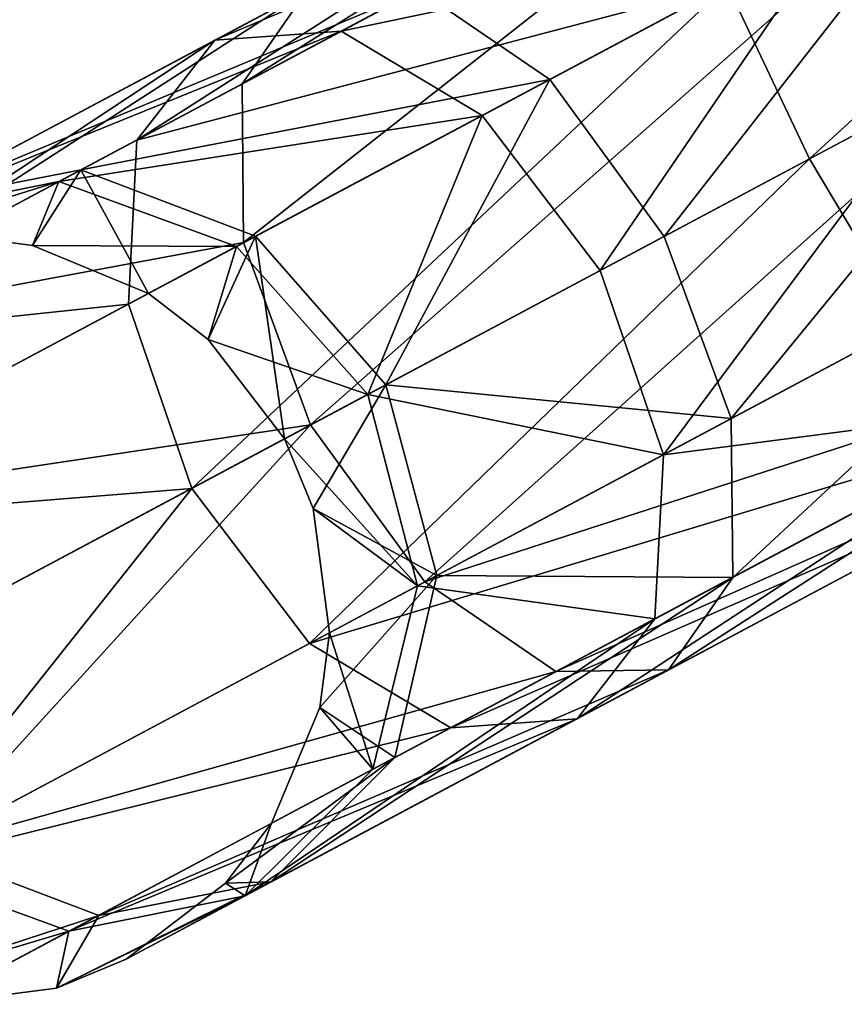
# Model space of a CAD drawing. Header units: millimetres. Extents: x 0 to 441, y 0 to 441.
# Tile 12 of 256: x 26.65 to 29.86, y 115.37 to 119.21. Entities that reach past the tile are written whole.
import ezdxf

# ---------------------------------------------------------------- set-up
doc = ezdxf.new("R2010")
doc.units = ezdxf.units.MM
doc.header["$LTSCALE"] = 25.4
doc.layers.get('0').update_dxf_attribs({"true_color": 0xff5454})

# ---------------------------------------------------------------- blocks, each defined once
blk = doc.blocks.new('NESS-6768.STL')
at = {"color": 250, "true_color": 0x262626}
mesh = blk.add_polyface(dxfattribs=at)
corners = [(90.4292, 179.1808, 15.8231), (88.2047, 177.1436, 15.485), (87.8838, 177.8224, 15.6826), (90.8313, 178.5453, 15.63)]
mesh.append_faces([[corners[k] for k in face] for face in [(0, 1, 2), (1, 0, 3)]], dxfattribs={"vtx0": -1, "color": 250})
mesh = blk.add_polyface(dxfattribs=at)
corners = [(85.9932, 177.4359, 277.2104), (88.3807, 178.9377, 277.2983), (86.2432, 177.797, 276.5702), (88.4514, 178.7477, 278.0478)]
mesh.append_faces([[corners[k] for k in face] for face in [(0, 1, 2), (1, 0, 3)]], dxfattribs={"vtx0": -1, "color": 250})
mesh = blk.add_polyface(dxfattribs=at)
corners = [(88.6855, 177.4001, 18.435), (89.7957, 178.8428, 18.32), (88.3002, 178.0446, 18.2374), (90.0998, 178.1549, 18.5131)]
mesh.append_faces([[corners[k] for k in face] for face in [(0, 1, 2), (1, 0, 3)]], dxfattribs={"vtx0": -1, "color": 250})
mesh = blk.add_polyface(dxfattribs=at)
corners = [(86.6824, 177.8036, 275.9299), (88.7753, 178.2982, 276.0001), (87.1931, 177.4538, 275.4612), (88.4993, 178.7732, 276.5488)]
mesh.append_faces([[corners[k] for k in face] for face in [(0, 1, 2), (1, 0, 3)]], dxfattribs={"vtx0": -1, "color": 250})
mesh = blk.add_polyface(dxfattribs=at)
corners = [(85.9995, 176.8169, 277.6792), (88.4514, 178.7477, 278.0478), (85.9932, 177.4359, 277.2104), (88.6924, 178.2539, 278.5965)]
mesh.append_faces([[corners[k] for k in face] for face in [(0, 1, 2), (1, 0, 3)]], dxfattribs={"vtx0": -1, "color": 250})
mesh = blk.add_polyface(dxfattribs=at)
corners = [(85.5835, 177.2172, 17.2833), (87.7389, 178.5952, 16.96), (87.7133, 178.3538, 16.2225), (85.8869, 177.6069, 17.8825)]
mesh.append_faces([[corners[k] for k in face] for face in [(0, 1, 2), (1, 0, 3)]], dxfattribs={"vtx0": -1, "color": 250})
mesh = blk.add_polyface(dxfattribs=at)
corners = [(85.8869, 177.6069, 17.8825), (87.9537, 178.4821, 17.6975), (87.7389, 178.5952, 16.96), (86.3795, 177.642, 18.4816)]
mesh.append_faces([[corners[k] for k in face] for face in [(0, 1, 2), (1, 0, 3)]], dxfattribs={"vtx0": -1, "color": 250})
mesh = blk.add_polyface(dxfattribs=at)
corners = [(90.8313, 178.5453, 15.63), (88.59, 176.4991, 15.6826), (88.2047, 177.1436, 15.485), (91.1354, 177.8575, 15.8231)]
mesh.append_faces([[corners[k] for k in face] for face in [(0, 1, 2), (1, 0, 3)]], dxfattribs={"vtx0": -1, "color": 250})
mesh = blk.add_polyface(dxfattribs=at)
corners = [(86.3795, 177.642, 18.4816), (88.3002, 178.0446, 18.2374), (87.9537, 178.4821, 17.6975), (86.9294, 177.3131, 18.9202)]
mesh.append_faces([[corners[k] for k in face] for face in [(0, 1, 2), (1, 0, 3)]], dxfattribs={"vtx0": -1, "color": 250})
mesh = blk.add_polyface(dxfattribs=at)
corners = [(85.5835, 177.2172, 17.2833), (87.8838, 177.8224, 15.6826), (85.5506, 176.5773, 16.8447), (87.7133, 178.3538, 16.2225)]
mesh.append_faces([[corners[k] for k in face] for face in [(0, 1, 2), (1, 0, 3)]], dxfattribs={"vtx0": -1, "color": 250})
mesh = blk.add_polyface(dxfattribs=at)
corners = [(88.7753, 178.2982, 276.0001), (87.6385, 176.8414, 275.2896), (87.1931, 177.4538, 275.4612), (89.1348, 177.6399, 275.7993)]
mesh.append_faces([[corners[k] for k in face] for face in [(0, 1, 2), (1, 0, 3)]], dxfattribs={"vtx0": -1, "color": 250})
mesh = blk.add_polyface(dxfattribs=at)
corners = [(86.2603, 176.1059, 277.8507), (88.6924, 178.2539, 278.5965), (85.9995, 176.8169, 277.6792), (89.0391, 177.5889, 278.7973)]
mesh.append_faces([[corners[k] for k in face] for face in [(0, 1, 2), (1, 0, 3)]], dxfattribs={"vtx0": -1, "color": 250})
mesh = blk.add_polyface(dxfattribs=at)
corners = [(87.3891, 176.7083, 19.0808), (88.3002, 178.0446, 18.2374), (86.9294, 177.3131, 18.9202), (88.6855, 177.4001, 18.435)]
mesh.append_faces([[corners[k] for k in face] for face in [(0, 1, 2), (1, 0, 3)]], dxfattribs={"vtx0": -1, "color": 250})
mesh = blk.add_polyface(dxfattribs=at)
corners = [(84.6938, 176.9702, 274.7492), (86.6824, 177.8036, 275.9299), (85.3653, 177.1008, 274.382), (86.2432, 177.797, 276.5702)]
mesh.append_faces([[corners[k] for k in face] for face in [(0, 1, 2), (1, 0, 3)]], dxfattribs={"vtx0": -1, "color": 250})
mesh = blk.add_polyface(dxfattribs=at)
corners = [(85.3653, 177.1008, 274.382), (87.1931, 177.4538, 275.4612), (86.0462, 176.8418, 274.1133), (86.6824, 177.8036, 275.9299)]
mesh.append_faces([[corners[k] for k in face] for face in [(0, 1, 2), (1, 0, 3)]], dxfattribs={"vtx0": -1, "color": 250})
mesh = blk.add_polyface(dxfattribs=at)
corners = [(87.8838, 177.8224, 15.6826), (85.7971, 175.8587, 16.6842), (85.5506, 176.5773, 16.8447), (88.2047, 177.1436, 15.485)]
mesh.append_faces([[corners[k] for k in face] for face in [(0, 1, 2), (1, 0, 3)]], dxfattribs={"vtx0": -1, "color": 250})
mesh = blk.add_polyface(dxfattribs=at)
corners = [(84.2114, 176.485, 275.1163), (86.2432, 177.797, 276.5702), (84.6938, 176.9702, 274.7492), (85.9932, 177.4359, 277.2104)]
mesh.append_faces([[corners[k] for k in face] for face in [(0, 1, 2), (1, 0, 3)]], dxfattribs={"vtx0": -1, "color": 250})
mesh = blk.add_polyface(dxfattribs=at)
corners = [(84.5929, 176.9164, 19.6449), (86.3795, 177.642, 18.4816), (85.8869, 177.6069, 17.8825), (85.2796, 177.055, 19.9797)]
mesh.append_faces([[corners[k] for k in face] for face in [(0, 1, 2), (1, 0, 3)]], dxfattribs={"vtx0": -1, "color": 250})
mesh = blk.add_polyface(dxfattribs=at)
corners = [(85.2796, 177.055, 19.9797), (86.9294, 177.3131, 18.9202), (86.3795, 177.642, 18.4816), (85.9716, 176.802, 20.2248)]
mesh.append_faces([[corners[k] for k in face] for face in [(0, 1, 2), (1, 0, 3)]], dxfattribs={"vtx0": -1, "color": 250})
mesh = blk.add_polyface(dxfattribs=at)
corners = [(89.1348, 177.6399, 275.7993), (87.8993, 176.1305, 275.4612), (87.6385, 176.8414, 275.2896), (89.4815, 176.9748, 276.0001)]
mesh.append_faces([[corners[k] for k in face] for face in [(0, 1, 2), (1, 0, 3)]], dxfattribs={"vtx0": -1, "color": 250})
mesh = blk.add_polyface(dxfattribs=at)
corners = [(84.0954, 176.4231, 19.3102), (85.8869, 177.6069, 17.8825), (85.5835, 177.2172, 17.2833), (84.5929, 176.9164, 19.6449)]
mesh.append_faces([[corners[k] for k in face] for face in [(0, 1, 2), (1, 0, 3)]], dxfattribs={"vtx0": -1, "color": 250})
mesh = blk.add_polyface(dxfattribs=at)
corners = [(86.7057, 175.4935, 277.6792), (89.0391, 177.5889, 278.7973), (86.2603, 176.1059, 277.8507), (89.3986, 176.9306, 278.5965)]
mesh.append_faces([[corners[k] for k in face] for face in [(0, 1, 2), (1, 0, 3)]], dxfattribs={"vtx0": -1, "color": 250})
mesh = blk.add_polyface(dxfattribs=at)
corners = [(85.9995, 176.8169, 277.6792), (84.2114, 176.485, 275.1163), (84.0475, 175.7752, 275.3851), (85.9932, 177.4359, 277.2104)]
mesh.append_faces([[corners[k] for k in face] for face in [(0, 1, 2), (1, 0, 3)]], dxfattribs={"vtx0": -1, "color": 250})
mesh = blk.add_polyface(dxfattribs=at)
corners = [(87.1931, 177.4538, 275.4612), (86.5539, 176.2626, 274.0149), (86.0462, 176.8418, 274.1133), (87.6385, 176.8414, 275.2896)]
mesh.append_faces([[corners[k] for k in face] for face in [(0, 1, 2), (1, 0, 3)]], dxfattribs={"vtx0": -1, "color": 250})
mesh = blk.add_polyface(dxfattribs=at)
corners = [(87.6356, 175.9897, 18.9202), (88.6855, 177.4001, 18.435), (87.3891, 176.7083, 19.0808), (89.0064, 176.7213, 18.2374)]
mesh.append_faces([[corners[k] for k in face] for face in [(0, 1, 2), (1, 0, 3)]], dxfattribs={"vtx0": -1, "color": 250})
mesh = blk.add_polyface(dxfattribs=at)
corners = [(86.4833, 176.225, 20.3145), (86.9294, 177.3131, 18.9202), (85.9716, 176.802, 20.2248), (87.3891, 176.7083, 19.0808)]
mesh.append_faces([[corners[k] for k in face] for face in [(0, 1, 2), (1, 0, 3)]], dxfattribs={"vtx0": -1, "color": 250})
mesh = blk.add_polyface(dxfattribs=at)
corners = [(84.0954, 176.4231, 19.3102), (85.5506, 176.5773, 16.8447), (83.9205, 175.7074, 19.0651), (85.5835, 177.2172, 17.2833)]
mesh.append_faces([[corners[k] for k in face] for face in [(0, 1, 2), (1, 0, 3)]], dxfattribs={"vtx0": -1, "color": 250})
mesh = blk.add_polyface(dxfattribs=at)
corners = [(88.2047, 177.1436, 15.485), (86.2568, 175.254, 16.8447), (85.7971, 175.8587, 16.6842), (88.59, 176.4991, 15.6826)]
mesh.append_faces([[corners[k] for k in face] for face in [(0, 1, 2), (1, 0, 3)]], dxfattribs={"vtx0": -1, "color": 250})
mesh = blk.add_polyface(dxfattribs=at)
corners = [(84.6938, 176.9702, 274.7492), (85.3653, 177.1008, 274.382), (84.8854, 176.8446, 272.3016)]
mesh.append_faces([[corners[k] for k in face] for face in [(0, 1, 2)]], dxfattribs={"color": 250})
mesh = blk.add_polyface(dxfattribs=at)
corners = [(85.3653, 177.1008, 274.382), (85.1769, 176.8061, 272.3016), (84.8854, 176.8446, 272.3016)]
mesh.append_faces([[corners[k] for k in face] for face in [(0, 1, 2)]], dxfattribs={"color": 250})
mesh = blk.add_polyface(dxfattribs=at)
corners = [(85.3653, 177.1008, 274.382), (85.6283, 176.6187, 272.3016), (85.1769, 176.8061, 272.3016)]
mesh.append_faces([[corners[k] for k in face] for face in [(0, 1, 2)]], dxfattribs={"color": 250})
mesh = blk.add_polyface(dxfattribs=at)
corners = [(85.3653, 177.1008, 274.382), (86.0462, 176.8418, 274.1133), (85.6283, 176.6187, 272.3016)]
mesh.append_faces([[corners[k] for k in face] for face in [(0, 1, 2)]], dxfattribs={"color": 250})
mesh = blk.add_polyface(dxfattribs=at)
corners = [(84.4008, 176.7812, 21.8768), (85.2796, 177.055, 19.9797), (84.5929, 176.9164, 19.6449)]
mesh.append_faces([[corners[k] for k in face] for face in [(0, 1, 2)]], dxfattribs={"color": 250})
mesh = blk.add_polyface(dxfattribs=at)
corners = [(84.8854, 176.8446, 21.8768), (85.2796, 177.055, 19.9797), (84.4008, 176.7812, 21.8768)]
mesh.append_faces([[corners[k] for k in face] for face in [(0, 1, 2)]], dxfattribs={"color": 250})
mesh = blk.add_polyface(dxfattribs=at)
corners = [(85.1769, 176.8061, 21.8768), (85.2796, 177.055, 19.9797), (84.8854, 176.8446, 21.8768)]
mesh.append_faces([[corners[k] for k in face] for face in [(0, 1, 2)]], dxfattribs={"color": 250})
mesh = blk.add_polyface(dxfattribs=at)
corners = [(85.1769, 176.8061, 21.8768), (85.9716, 176.802, 20.2248), (85.2796, 177.055, 19.9797)]
mesh.append_faces([[corners[k] for k in face] for face in [(0, 1, 2)]], dxfattribs={"color": 250})
mesh = blk.add_polyface(dxfattribs=at)
corners = [(89.4815, 176.9748, 276.0001), (87.9056, 175.5115, 275.9299), (87.8993, 176.1305, 275.4612), (89.7225, 176.4811, 276.5488)]
mesh.append_faces([[corners[k] for k in face] for face in [(0, 1, 2), (1, 0, 3)]], dxfattribs={"vtx0": -1, "color": 250})
mesh = blk.add_polyface(dxfattribs=at)
corners = [(89.6746, 176.4556, 278.0478), (86.7057, 175.4935, 277.6792), (87.2164, 175.1437, 277.2104), (89.3986, 176.9306, 278.5965)]
mesh.append_faces([[corners[k] for k in face] for face in [(0, 1, 2), (1, 0, 3)]], dxfattribs={"vtx0": -1, "color": 250})
mesh = blk.add_polyface(dxfattribs=at)
corners = [(84.8854, 176.8446, 272.3016), (85.1769, 176.8061, 21.8768), (84.8854, 176.8446, 21.8768), (85.1769, 176.8061, 272.3016)]
mesh.append_faces([[corners[k] for k in face] for face in [(0, 1, 2), (1, 0, 3)]], dxfattribs={"vtx0": -1, "color": 250})
mesh = blk.add_polyface(dxfattribs=at)
corners = [(86.2603, 176.1059, 277.8507), (84.0475, 175.7752, 275.3851), (84.246, 175.031, 275.4835), (85.9995, 176.8169, 277.6792)]
mesh.append_faces([[corners[k] for k in face] for face in [(0, 1, 2), (1, 0, 3)]], dxfattribs={"vtx0": -1, "color": 250})
mesh = blk.add_polyface(dxfattribs=at)
corners = [(85.1769, 176.8061, 272.3016), (85.6283, 176.6187, 21.8768), (85.1769, 176.8061, 21.8768), (85.6283, 176.6187, 272.3016)]
mesh.append_faces([[corners[k] for k in face] for face in [(0, 1, 2), (1, 0, 3)]], dxfattribs={"vtx0": -1, "color": 250})
mesh = blk.add_polyface(dxfattribs=at)
corners = [(85.6283, 176.6187, 21.8768), (85.9716, 176.802, 20.2248), (85.1769, 176.8061, 21.8768)]
mesh.append_faces([[corners[k] for k in face] for face in [(0, 1, 2)]], dxfattribs={"color": 250})
mesh = blk.add_polyface(dxfattribs=at)
corners = [(86.0462, 176.8418, 274.1133), (85.8614, 176.4396, 272.3016), (85.6283, 176.6187, 272.3016)]
mesh.append_faces([[corners[k] for k in face] for face in [(0, 1, 2)]], dxfattribs={"color": 250})
mesh = blk.add_polyface(dxfattribs=at)
corners = [(86.0462, 176.8418, 274.1133), (86.1587, 176.0517, 272.3016), (85.8614, 176.4396, 272.3016)]
mesh.append_faces([[corners[k] for k in face] for face in [(0, 1, 2)]], dxfattribs={"color": 250})
mesh = blk.add_polyface(dxfattribs=at)
corners = [(86.0462, 176.8418, 274.1133), (86.5539, 176.2626, 274.0149), (86.1587, 176.0517, 272.3016)]
mesh.append_faces([[corners[k] for k in face] for face in [(0, 1, 2)]], dxfattribs={"color": 250})
mesh = blk.add_polyface(dxfattribs=at)
corners = [(86.5539, 176.2626, 274.0149), (87.8993, 176.1305, 275.4612), (86.7524, 175.5184, 274.1133), (87.6385, 176.8414, 275.2896)]
mesh.append_faces([[corners[k] for k in face] for face in [(0, 1, 2), (1, 0, 3)]], dxfattribs={"vtx0": -1, "color": 250})
mesh = blk.add_polyface(dxfattribs=at)
corners = [(85.8614, 176.4396, 21.8768), (85.9716, 176.802, 20.2248), (85.6283, 176.6187, 21.8768)]
mesh.append_faces([[corners[k] for k in face] for face in [(0, 1, 2)]], dxfattribs={"color": 250})
mesh = blk.add_polyface(dxfattribs=at)
corners = [(85.9716, 176.802, 20.2248), (85.8614, 176.4396, 21.8768), (86.4833, 176.225, 20.3145)]
mesh.append_faces([[corners[k] for k in face] for face in [(0, 1, 2)]], dxfattribs={"color": 250})
mesh = blk.add_polyface(dxfattribs=at)
corners = [(87.6356, 175.9897, 18.9202), (86.4833, 176.225, 20.3145), (86.6778, 175.4786, 20.2248), (87.3891, 176.7083, 19.0808)]
mesh.append_faces([[corners[k] for k in face] for face in [(0, 1, 2), (1, 0, 3)]], dxfattribs={"vtx0": -1, "color": 250})
mesh = blk.add_polyface(dxfattribs=at)
corners = [(89.1769, 176.1899, 17.6975), (87.6356, 175.9897, 18.9202), (87.6027, 175.3499, 18.4816), (89.0064, 176.7213, 18.2374)]
mesh.append_faces([[corners[k] for k in face] for face in [(0, 1, 2), (1, 0, 3)]], dxfattribs={"vtx0": -1, "color": 250})
mesh = blk.add_polyface(dxfattribs=at)
corners = [(85.6283, 176.6187, 272.3016), (85.8614, 176.4396, 21.8768), (85.6283, 176.6187, 21.8768), (85.8614, 176.4396, 272.3016)]
mesh.append_faces([[corners[k] for k in face] for face in [(0, 1, 2), (1, 0, 3)]], dxfattribs={"vtx0": -1, "color": 250})
mesh = blk.add_polyface(dxfattribs=at)
corners = [(83.9205, 175.7074, 19.0651), (85.7971, 175.8587, 16.6842), (84.1149, 174.961, 18.9754), (85.5506, 176.5773, 16.8447)]
mesh.append_faces([[corners[k] for k in face] for face in [(0, 1, 2), (1, 0, 3)]], dxfattribs={"vtx0": -1, "color": 250})
mesh = blk.add_polyface(dxfattribs=at)
corners = [(88.9365, 176.0616, 16.2225), (86.2568, 175.254, 16.8447), (88.59, 176.4991, 15.6826), (86.8067, 174.9251, 17.2833)]
mesh.append_faces([[corners[k] for k in face] for face in [(0, 1, 2), (1, 0, 3)]], dxfattribs={"vtx0": -1, "color": 250})
mesh = blk.add_polyface(dxfattribs=at)
corners = [(89.7225, 176.4811, 276.5488), (87.6556, 175.1503, 276.5702), (87.9056, 175.5115, 275.9299), (89.7932, 176.291, 277.2983)]
mesh.append_faces([[corners[k] for k in face] for face in [(0, 1, 2), (1, 0, 3)]], dxfattribs={"vtx0": -1, "color": 250})
mesh = blk.add_polyface(dxfattribs=at)
corners = [(85.8614, 176.4396, 21.8768), (86.1587, 176.0517, 272.3016), (86.1587, 176.0517, 21.8768), (85.8614, 176.4396, 272.3016)]
mesh.append_faces([[corners[k] for k in face] for face in [(0, 1, 2), (1, 0, 3)]], dxfattribs={"vtx0": -1, "color": 250})
mesh = blk.add_polyface(dxfattribs=at)
corners = [(85.8614, 176.4396, 21.8768), (86.1587, 176.0517, 21.8768), (86.4833, 176.225, 20.3145)]
mesh.append_faces([[corners[k] for k in face] for face in [(0, 1, 2)]], dxfattribs={"color": 250})
mesh = blk.add_polyface(dxfattribs=at)
corners = [(89.7932, 176.291, 277.2983), (87.2164, 175.1437, 277.2104), (87.6556, 175.1503, 276.5702), (89.6746, 176.4556, 278.0478)]
mesh.append_faces([[corners[k] for k in face] for face in [(0, 1, 2), (1, 0, 3)]], dxfattribs={"vtx0": -1, "color": 250})
mesh = blk.add_polyface(dxfattribs=at)
corners = [(86.5539, 176.2626, 274.0149), (86.271, 175.7799, 272.3016), (86.1587, 176.0517, 272.3016)]
mesh.append_faces([[corners[k] for k in face] for face in [(0, 1, 2)]], dxfattribs={"color": 250})
mesh = blk.add_polyface(dxfattribs=at)
corners = [(86.5539, 176.2626, 274.0149), (86.7524, 175.5184, 274.1133), (86.271, 175.7799, 272.3016)]
mesh.append_faces([[corners[k] for k in face] for face in [(0, 1, 2)]], dxfattribs={"color": 250})
mesh = blk.add_polyface(dxfattribs=at)
corners = [(86.4833, 176.225, 20.3145), (86.1587, 176.0517, 21.8768), (86.6778, 175.4786, 20.2248)]
mesh.append_faces([[corners[k] for k in face] for face in [(0, 1, 2)]], dxfattribs={"color": 250})
mesh = blk.add_polyface(dxfattribs=at)
corners = [(89.1769, 176.1899, 17.6975), (87.2993, 174.9602, 17.8825), (89.1513, 175.9485, 16.96), (87.6027, 175.3499, 18.4816)]
mesh.append_faces([[corners[k] for k in face] for face in [(0, 1, 2), (1, 0, 3)]], dxfattribs={"vtx0": -1, "color": 250})
mesh = blk.add_polyface(dxfattribs=at)
corners = [(86.7524, 175.5184, 274.1133), (87.9056, 175.5115, 275.9299), (86.5885, 174.8087, 274.382), (87.8993, 176.1305, 275.4612)]
mesh.append_faces([[corners[k] for k in face] for face in [(0, 1, 2), (1, 0, 3)]], dxfattribs={"vtx0": -1, "color": 250})
mesh = blk.add_polyface(dxfattribs=at)
corners = [(84.7537, 174.4518, 275.3851), (86.2603, 176.1059, 277.8507), (84.246, 175.031, 275.4835), (86.7057, 175.4935, 277.6792)]
mesh.append_faces([[corners[k] for k in face] for face in [(0, 1, 2), (1, 0, 3)]], dxfattribs={"vtx0": -1, "color": 250})
mesh = blk.add_polyface(dxfattribs=at)
corners = [(86.1587, 176.0517, 21.8768), (86.271, 175.7799, 272.3016), (86.271, 175.7799, 21.8768), (86.1587, 176.0517, 272.3016)]
mesh.append_faces([[corners[k] for k in face] for face in [(0, 1, 2), (1, 0, 3)]], dxfattribs={"vtx0": -1, "color": 250})
mesh = blk.add_polyface(dxfattribs=at)
corners = [(86.1587, 176.0517, 21.8768), (86.271, 175.7799, 21.8768), (86.6778, 175.4786, 20.2248)]
mesh.append_faces([[corners[k] for k in face] for face in [(0, 1, 2)]], dxfattribs={"color": 250})
mesh = blk.add_polyface(dxfattribs=at)
corners = [(89.1513, 175.9485, 16.96), (86.8067, 174.9251, 17.2833), (88.9365, 176.0616, 16.2225), (87.2993, 174.9602, 17.8825)]
mesh.append_faces([[corners[k] for k in face] for face in [(0, 1, 2), (1, 0, 3)]], dxfattribs={"vtx0": -1, "color": 250})
mesh = blk.add_polyface(dxfattribs=at)
corners = [(87.6027, 175.3499, 18.4816), (86.6778, 175.4786, 20.2248), (86.5028, 174.7629, 19.9797), (87.6356, 175.9897, 18.9202)]
mesh.append_faces([[corners[k] for k in face] for face in [(0, 1, 2), (1, 0, 3)]], dxfattribs={"vtx0": -1, "color": 250})
mesh = blk.add_polyface(dxfattribs=at)
corners = [(85.7971, 175.8587, 16.6842), (84.6267, 174.384, 19.0651), (84.1149, 174.961, 18.9754), (86.2568, 175.254, 16.8447)]
mesh.append_faces([[corners[k] for k in face] for face in [(0, 1, 2), (1, 0, 3)]], dxfattribs={"vtx0": -1, "color": 250})
mesh = blk.add_polyface(dxfattribs=at)
corners = [(86.271, 175.7799, 272.3016), (86.7524, 175.5184, 274.1133), (86.3345, 175.2954, 272.3016)]
mesh.append_faces([[corners[k] for k in face] for face in [(0, 1, 2)]], dxfattribs={"color": 250})
mesh = blk.add_polyface(dxfattribs=at)
corners = [(86.271, 175.7799, 21.8768), (86.3345, 175.2954, 272.3016), (86.3345, 175.2954, 21.8768), (86.271, 175.7799, 272.3016)]
mesh.append_faces([[corners[k] for k in face] for face in [(0, 1, 2), (1, 0, 3)]], dxfattribs={"vtx0": -1, "color": 250})
mesh = blk.add_polyface(dxfattribs=at)
corners = [(86.271, 175.7799, 21.8768), (86.3345, 175.2954, 21.8768), (86.6778, 175.4786, 20.2248)]
mesh.append_faces([[corners[k] for k in face] for face in [(0, 1, 2)]], dxfattribs={"color": 250})
mesh = blk.add_polyface(dxfattribs=at)
corners = [(87.9056, 175.5115, 275.9299), (86.1062, 174.3235, 274.7492), (86.5885, 174.8087, 274.382), (87.6556, 175.1503, 276.5702)]
mesh.append_faces([[corners[k] for k in face] for face in [(0, 1, 2), (1, 0, 3)]], dxfattribs={"vtx0": -1, "color": 250})
mesh = blk.add_polyface(dxfattribs=at)
corners = [(86.7524, 175.5184, 274.1133), (86.2959, 175.0039, 272.3016), (86.3345, 175.2954, 272.3016)]
mesh.append_faces([[corners[k] for k in face] for face in [(0, 1, 2)]], dxfattribs={"color": 250})
mesh = blk.add_polyface(dxfattribs=at)
corners = [(86.7524, 175.5184, 274.1133), (86.5885, 174.8087, 274.382), (86.2959, 175.0039, 272.3016)]
mesh.append_faces([[corners[k] for k in face] for face in [(0, 1, 2)]], dxfattribs={"color": 250})
mesh = blk.add_polyface(dxfattribs=at)
corners = [(87.2164, 175.1437, 277.2104), (84.7537, 174.4518, 275.3851), (85.4346, 174.1928, 275.1163), (86.7057, 175.4935, 277.6792)]
mesh.append_faces([[corners[k] for k in face] for face in [(0, 1, 2), (1, 0, 3)]], dxfattribs={"vtx0": -1, "color": 250})
mesh = blk.add_polyface(dxfattribs=at)
corners = [(86.6778, 175.4786, 20.2248), (86.3345, 175.2954, 21.8768), (86.5028, 174.7629, 19.9797)]
mesh.append_faces([[corners[k] for k in face] for face in [(0, 1, 2)]], dxfattribs={"color": 250})
mesh = blk.add_polyface(dxfattribs=at)
corners = [(87.6027, 175.3499, 18.4816), (86.0053, 174.2697, 19.6449), (87.2993, 174.9602, 17.8825), (86.5028, 174.7629, 19.9797)]
mesh.append_faces([[corners[k] for k in face] for face in [(0, 1, 2), (1, 0, 3)]], dxfattribs={"vtx0": -1, "color": 250})
mesh = blk.add_polyface(dxfattribs=at)
corners = [(86.3345, 175.2954, 21.8768), (86.2959, 175.0039, 272.3016), (86.2959, 175.0039, 21.8768), (86.3345, 175.2954, 272.3016)]
mesh.append_faces([[corners[k] for k in face] for face in [(0, 1, 2), (1, 0, 3)]], dxfattribs={"vtx0": -1, "color": 250})
mesh = blk.add_polyface(dxfattribs=at)
corners = [(86.3345, 175.2954, 21.8768), (86.2959, 175.0039, 21.8768), (86.5028, 174.7629, 19.9797)]
mesh.append_faces([[corners[k] for k in face] for face in [(0, 1, 2)]], dxfattribs={"color": 250})
mesh = blk.add_polyface(dxfattribs=at)
corners = [(86.8067, 174.9251, 17.2833), (84.6267, 174.384, 19.0651), (86.2568, 175.254, 16.8447), (85.3186, 174.131, 19.3102)]
mesh.append_faces([[corners[k] for k in face] for face in [(0, 1, 2), (1, 0, 3)]], dxfattribs={"vtx0": -1, "color": 250})
mesh = blk.add_polyface(dxfattribs=at)
corners = [(87.6556, 175.1503, 276.5702), (85.4346, 174.1928, 275.1163), (86.1062, 174.3235, 274.7492), (87.2164, 175.1437, 277.2104)]
mesh.append_faces([[corners[k] for k in face] for face in [(0, 1, 2), (1, 0, 3)]], dxfattribs={"vtx0": -1, "color": 250})
mesh = blk.add_polyface(dxfattribs=at)
corners = [(86.2959, 175.0039, 272.3016), (86.5885, 174.8087, 274.382), (86.1086, 174.5525, 272.3016)]
mesh.append_faces([[corners[k] for k in face] for face in [(0, 1, 2)]], dxfattribs={"color": 250})
mesh = blk.add_polyface(dxfattribs=at)
corners = [(86.2959, 175.0039, 21.8768), (86.1086, 174.5525, 272.3016), (86.1086, 174.5525, 21.8768), (86.2959, 175.0039, 272.3016)]
mesh.append_faces([[corners[k] for k in face] for face in [(0, 1, 2), (1, 0, 3)]], dxfattribs={"vtx0": -1, "color": 250})
mesh = blk.add_polyface(dxfattribs=at)
corners = [(86.2959, 175.0039, 21.8768), (86.1086, 174.5525, 21.8768), (86.5028, 174.7629, 19.9797)]
mesh.append_faces([[corners[k] for k in face] for face in [(0, 1, 2)]], dxfattribs={"color": 250})
mesh = blk.add_polyface(dxfattribs=at)
corners = [(87.2993, 174.9602, 17.8825), (85.3186, 174.131, 19.3102), (86.8067, 174.9251, 17.2833), (86.0053, 174.2697, 19.6449)]
mesh.append_faces([[corners[k] for k in face] for face in [(0, 1, 2), (1, 0, 3)]], dxfattribs={"vtx0": -1, "color": 250})
mesh = blk.add_polyface(dxfattribs=at)
corners = [(86.5885, 174.8087, 274.382), (85.9294, 174.3194, 272.3016), (86.1086, 174.5525, 272.3016)]
mesh.append_faces([[corners[k] for k in face] for face in [(0, 1, 2)]], dxfattribs={"color": 250})
mesh = blk.add_polyface(dxfattribs=at)
corners = [(86.1062, 174.3235, 274.7492), (85.9294, 174.3194, 272.3016), (86.5885, 174.8087, 274.382)]
mesh.append_faces([[corners[k] for k in face] for face in [(0, 1, 2)]], dxfattribs={"color": 250})
mesh = blk.add_polyface(dxfattribs=at)
corners = [(86.1086, 174.5525, 21.8768), (86.0053, 174.2697, 19.6449), (86.5028, 174.7629, 19.9797)]
mesh.append_faces([[corners[k] for k in face] for face in [(0, 1, 2)]], dxfattribs={"color": 250})
mesh = blk.add_polyface(dxfattribs=at)
corners = [(86.1086, 174.5525, 21.8768), (85.9294, 174.3194, 272.3016), (85.9294, 174.3194, 21.8768), (86.1086, 174.5525, 272.3016)]
mesh.append_faces([[corners[k] for k in face] for face in [(0, 1, 2), (1, 0, 3)]], dxfattribs={"vtx0": -1, "color": 250})
mesh = blk.add_polyface(dxfattribs=at)
corners = [(86.1086, 174.5525, 21.8768), (85.9294, 174.3194, 21.8768), (86.0053, 174.2697, 19.6449)]
mesh.append_faces([[corners[k] for k in face] for face in [(0, 1, 2)]], dxfattribs={"color": 250})
mesh = blk.add_polyface(dxfattribs=at)
corners = [(84.7537, 174.4518, 275.3851), (84.4937, 173.8849, 272.3016), (85.4346, 174.1928, 275.1163)]
mesh.append_faces([[corners[k] for k in face] for face in [(0, 1, 2)]], dxfattribs={"color": 250})
mesh = blk.add_polyface(dxfattribs=at)
corners = [(84.4937, 173.8849, 21.8768), (84.6267, 174.384, 19.0651), (85.3186, 174.131, 19.3102)]
mesh.append_faces([[corners[k] for k in face] for face in [(0, 1, 2)]], dxfattribs={"color": 250})
mesh = blk.add_polyface(dxfattribs=at)
corners = [(86.1062, 174.3235, 274.7492), (85.2698, 173.9098, 272.3016), (85.5415, 174.0221, 272.3016)]
mesh.append_faces([[corners[k] for k in face] for face in [(0, 1, 2)]], dxfattribs={"color": 250})
mesh = blk.add_polyface(dxfattribs=at)
corners = [(85.4346, 174.1928, 275.1163), (85.2698, 173.9098, 272.3016), (86.1062, 174.3235, 274.7492)]
mesh.append_faces([[corners[k] for k in face] for face in [(0, 1, 2)]], dxfattribs={"color": 250})
mesh = blk.add_polyface(dxfattribs=at)
corners = [(86.1062, 174.3235, 274.7492), (85.5415, 174.0221, 272.3016), (85.9294, 174.3194, 272.3016)]
mesh.append_faces([[corners[k] for k in face] for face in [(0, 1, 2)]], dxfattribs={"color": 250})
mesh = blk.add_polyface(dxfattribs=at)
corners = [(85.9294, 174.3194, 272.3016), (85.5415, 174.0221, 21.8768), (85.9294, 174.3194, 21.8768), (85.5415, 174.0221, 272.3016)]
mesh.append_faces([[corners[k] for k in face] for face in [(0, 1, 2), (1, 0, 3)]], dxfattribs={"vtx0": -1, "color": 250})
mesh = blk.add_polyface(dxfattribs=at)
corners = [(85.5415, 174.0221, 21.8768), (86.0053, 174.2697, 19.6449), (85.9294, 174.3194, 21.8768)]
mesh.append_faces([[corners[k] for k in face] for face in [(0, 1, 2)]], dxfattribs={"color": 250})
mesh = blk.add_polyface(dxfattribs=at)
corners = [(85.2698, 173.9098, 21.8768), (86.0053, 174.2697, 19.6449), (85.5415, 174.0221, 21.8768)]
mesh.append_faces([[corners[k] for k in face] for face in [(0, 1, 2)]], dxfattribs={"color": 250})
mesh = blk.add_polyface(dxfattribs=at)
corners = [(85.2698, 173.9098, 21.8768), (85.3186, 174.131, 19.3102), (86.0053, 174.2697, 19.6449)]
mesh.append_faces([[corners[k] for k in face] for face in [(0, 1, 2)]], dxfattribs={"color": 250})
mesh = blk.add_polyface(dxfattribs=at)
corners = [(85.4346, 174.1928, 275.1163), (84.4937, 173.8849, 272.3016), (84.7852, 173.8463, 272.3016)]
mesh.append_faces([[corners[k] for k in face] for face in [(0, 1, 2)]], dxfattribs={"color": 250})
mesh = blk.add_polyface(dxfattribs=at)
corners = [(85.4346, 174.1928, 275.1163), (84.7852, 173.8463, 272.3016), (85.2698, 173.9098, 272.3016)]
mesh.append_faces([[corners[k] for k in face] for face in [(0, 1, 2)]], dxfattribs={"color": 250})
mesh = blk.add_polyface(dxfattribs=at)
corners = [(84.4937, 173.8849, 21.8768), (85.3186, 174.131, 19.3102), (84.7852, 173.8463, 21.8768)]
mesh.append_faces([[corners[k] for k in face] for face in [(0, 1, 2)]], dxfattribs={"color": 250})
mesh = blk.add_polyface(dxfattribs=at)
corners = [(84.7852, 173.8463, 21.8768), (85.3186, 174.131, 19.3102), (85.2698, 173.9098, 21.8768)]
mesh.append_faces([[corners[k] for k in face] for face in [(0, 1, 2)]], dxfattribs={"color": 250})
mesh = blk.add_polyface(dxfattribs=at)
corners = [(85.5415, 174.0221, 272.3016), (85.2698, 173.9098, 21.8768), (85.5415, 174.0221, 21.8768), (85.2698, 173.9098, 272.3016)]
mesh.append_faces([[corners[k] for k in face] for face in [(0, 1, 2), (1, 0, 3)]], dxfattribs={"vtx0": -1, "color": 250})
mesh = blk.add_polyface(dxfattribs=at)
corners = [(85.2698, 173.9098, 272.3016), (84.7852, 173.8463, 21.8768), (85.2698, 173.9098, 21.8768), (84.7852, 173.8463, 272.3016)]
mesh.append_faces([[corners[k] for k in face] for face in [(0, 1, 2), (1, 0, 3)]], dxfattribs={"vtx0": -1, "color": 250})
blk = doc.blocks.new('Grupuj#4')
at = {"color": 0}
blk.add_blockref('NESS-6768.STL', (-58.4791, -58.4759, -15.485), dxfattribs=at)

msp = doc.modelspace()

# ---------------------------------------------------------------- block references
at = {"color": 0}
msp.add_blockref('Grupuj#4', (0, 0), dxfattribs=at)

doc.saveas('drawing.dxf')
